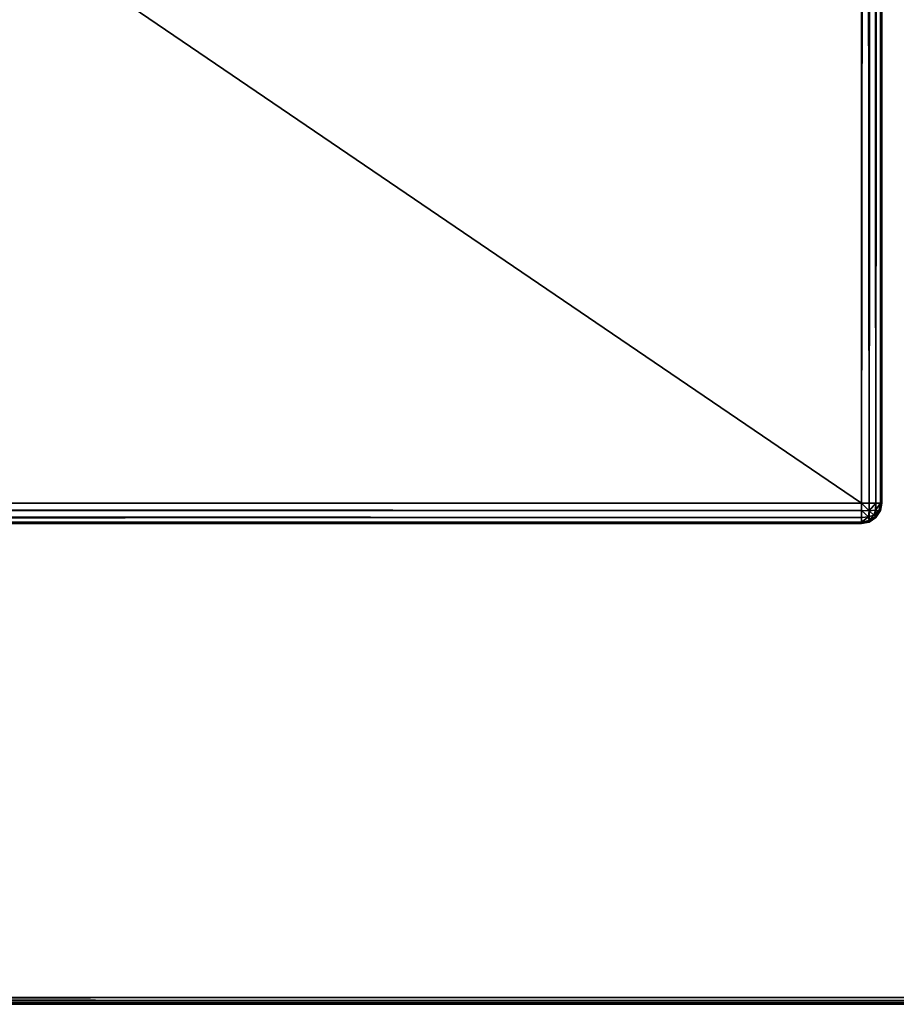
# Model space of a CAD drawing. Extents: x 0 to 31, y 0 to 21.3.
# Tile 27 of 48: x 27.1 to 29.5, y 0 to 2.7. Entities that reach past the tile are written whole.
import ezdxf

# ---------------------------------------------------------------- set-up
doc = ezdxf.new("R2010")
doc.units = 0
doc.header["$MEASUREMENT"] = 0
doc.layers.get('0').update_dxf_attribs({"color": 13, "linetype": 'CONTINUOUS'})
doc.layers.add('GALVANIZED_STEEL', color=252, linetype='CONTINUOUS')
doc.layers.add('GLASS_TOP', color=7, linetype='CONTINUOUS')

# ---------------------------------------------------------------- blocks, each defined once
blk = doc.blocks.new('NET8069UC_TRADECAD_DXF')
at = {"layer": 'GALVANIZED_STEEL', "color": 0}
for p, q in [((29.4182, 1.3525), (29.4182, 20.2745)), ((29.4182, 1.3525), (29.4182, 20.2745)), ((29.4383, 1.3525, 0.0039), (29.4383, 20.2745, 0.0039)), ((29.4383, 1.3525, 0.0039), (29.4383, 20.2745, 0.0039)), ((29.4569, 1.3525, 0.0161), (29.4569, 20.2745, 0.0161)), ((29.4569, 1.3525, 0.0161), (29.4569, 20.2745, 0.0161)), ((29.469, 1.3525, 0.0346), (29.469, 20.2745, 0.0346)), ((29.469, 1.3525, 0.0346), (29.469, 20.2745, 0.0346)), ((29.4729, 1.3525, 1.123), (29.4729, 20.2745, 1.123)), ((29.4729, 20.2745, 0.0547), (29.4729, 1.3525, 0.0547)), ((29.4729, 1.3525, 1.123), (29.4729, 20.2745, 1.123)), ((29.4729, 20.2745, 0.0547), (29.4729, 1.3525, 0.0547)), ((1.6044, 1.3525), (29.4182, 1.3525)), ((1.6044, 1.3525), (29.4182, 1.3525)), ((1.6044, 1.3324, 0.0039), (29.4182, 1.3324, 0.0039)), ((1.6044, 1.3324, 0.0039), (29.4182, 1.3324, 0.0039)), ((29.4383, 1.3525, 0.0039), (29.4182, 1.3525)), ((29.4182, 1.3525), (29.4182, 1.3324, 0.0039)), ((29.4182, 1.3525), (29.4182, 1.3324, 0.0039)), ((29.4383, 1.3525, 0.0039), (29.4182, 1.3525)), ((29.4182, 1.3324, 0.0039), (29.4387, 1.3321, 0.0083)), ((29.4182, 1.3324, 0.0039), (29.4387, 1.3321, 0.0083)), ((29.4182, 1.3324, 0.0039), (29.4182, 1.3139, 0.0161)), ((29.4182, 1.3324, 0.0039), (29.4182, 1.3139, 0.0161)), ((29.4387, 1.3321, 0.0083), (29.4368, 1.3154, 0.0176)), ((29.4387, 1.3321, 0.0083), (29.4368, 1.3154, 0.0176)), ((29.4387, 1.3321, 0.0083), (29.4383, 1.3525, 0.0039)), ((29.4569, 1.3525, 0.0161), (29.4383, 1.3525, 0.0039)), ((29.4387, 1.3321, 0.0083), (29.4383, 1.3525, 0.0039)), ((29.4569, 1.3525, 0.0161), (29.4383, 1.3525, 0.0039)), ((29.4553, 1.334, 0.0176), (29.4387, 1.3321, 0.0083)), ((29.4553, 1.334, 0.0176), (29.4387, 1.3321, 0.0083)), ((29.4509, 1.3198, 0.022), (29.4553, 1.334, 0.0176)), ((29.4509, 1.3198, 0.022), (29.4553, 1.334, 0.0176)), ((29.4553, 1.334, 0.0176), (29.4569, 1.3525, 0.0161)), ((29.4553, 1.334, 0.0176), (29.4569, 1.3525, 0.0161)), ((29.4647, 1.3321, 0.0343), (29.4553, 1.334, 0.0176)), ((29.4647, 1.3321, 0.0343), (29.4553, 1.334, 0.0176)), ((29.4553, 1.3154, 0.0362), (29.4647, 1.3321, 0.0343)), ((29.4553, 1.3154, 0.0362), (29.4647, 1.3321, 0.0343)), ((29.469, 1.3525, 0.0346), (29.4569, 1.3525, 0.0161)), ((29.469, 1.3525, 0.0346), (29.4569, 1.3525, 0.0161)), ((29.469, 1.3324, 1.123), (29.4569, 1.3139, 1.123)), ((29.4569, 1.3139, 0.0547), (29.469, 1.3324, 0.0547)), ((29.4569, 1.3139, 0.0547), (29.469, 1.3324, 0.0547)), ((29.469, 1.3324, 1.123), (29.4569, 1.3139, 1.123)), ((29.469, 1.3525, 0.0346), (29.4647, 1.3321, 0.0343)), ((29.469, 1.3525, 0.0346), (29.4647, 1.3321, 0.0343)), ((29.4647, 1.3321, 0.0343), (29.469, 1.3324, 0.0547)), ((29.4647, 1.3321, 0.0343), (29.469, 1.3324, 0.0547)), ((29.4729, 1.3525, 1.123), (29.469, 1.3324, 1.123)), ((29.4729, 1.3525, 0.0547), (29.469, 1.3324, 0.0547)), ((29.4729, 1.3525, 1.123), (29.469, 1.3324, 1.123)), ((29.4729, 1.3525, 0.0547), (29.469, 1.3324, 0.0547)), ((29.4729, 1.3525, 0.0547), (29.469, 1.3525, 0.0346)), ((29.4729, 1.3525, 0.0547), (29.469, 1.3525, 0.0346)), ((29.469, 1.3324, 0.0547), (29.469, 1.3324, 1.123)), ((29.469, 1.3324, 0.0547), (29.469, 1.3324, 1.123)), ((29.4729, 1.3525, 0.0547), (29.4729, 1.3525, 1.123)), ((29.4729, 1.3525, 0.0547), (29.4729, 1.3525, 1.123)), ((1.6044, 1.3139, 0.0161), (29.4182, 1.3139, 0.0161)), ((1.6044, 1.3139, 0.0161), (29.4182, 1.3139, 0.0161)), ((29.4182, 1.3139, 0.0161), (29.4368, 1.3154, 0.0176)), ((29.4182, 1.3139, 0.0161), (29.4368, 1.3154, 0.0176)), ((29.4182, 1.3139, 0.0161), (29.4182, 1.3017, 0.0346)), ((29.4182, 1.3139, 0.0161), (29.4182, 1.3017, 0.0346)), ((29.4387, 1.3061, 0.0343), (29.4182, 1.3017, 0.0346)), ((29.4387, 1.3061, 0.0343), (29.4182, 1.3017, 0.0346)), ((29.4368, 1.3154, 0.0176), (29.4509, 1.3198, 0.022)), ((29.4368, 1.3154, 0.0176), (29.4509, 1.3198, 0.022)), ((29.4368, 1.3154, 0.0176), (29.4387, 1.3061, 0.0343)), ((29.4368, 1.3154, 0.0176), (29.4387, 1.3061, 0.0343)), ((29.4569, 1.3139, 1.123), (29.4383, 1.3017, 1.123)), ((29.4383, 1.3017, 0.0547), (29.4569, 1.3139, 0.0547)), ((29.4383, 1.3017, 0.0547), (29.4569, 1.3139, 0.0547)), ((29.4569, 1.3139, 1.123), (29.4383, 1.3017, 1.123)), ((29.4383, 1.3017, 0.0547), (29.4387, 1.3061, 0.0343)), ((29.4383, 1.3017, 0.0547), (29.4387, 1.3061, 0.0343)), ((29.4387, 1.3061, 0.0343), (29.4553, 1.3154, 0.0362)), ((29.4387, 1.3061, 0.0343), (29.4553, 1.3154, 0.0362)), ((29.4553, 1.3154, 0.0362), (29.4509, 1.3198, 0.022)), ((29.4553, 1.3154, 0.0362), (29.4509, 1.3198, 0.022)), ((29.4569, 1.3139, 0.0547), (29.4553, 1.3154, 0.0362)), ((29.4569, 1.3139, 0.0547), (29.4553, 1.3154, 0.0362)), ((29.4569, 1.3139, 0.0547), (29.4569, 1.3139, 1.123)), ((29.4569, 1.3139, 0.0547), (29.4569, 1.3139, 1.123)), ((1.6044, 1.3017, 0.0346), (29.4182, 1.3017, 0.0346)), ((1.6044, 1.3017, 0.0346), (29.4182, 1.3017, 0.0346)), ((1.6044, 1.2979, 1.123), (29.4182, 1.2979, 1.123)), ((29.4182, 1.2979, 0.0547), (1.6044, 1.2979, 0.0547)), ((1.6044, 1.2979, 1.123), (29.4182, 1.2979, 1.123)), ((29.4182, 1.2979, 0.0547), (1.6044, 1.2979, 0.0547)), ((29.4383, 1.3017, 1.123), (29.4182, 1.2979, 1.123)), ((29.4182, 1.3017, 0.0346), (29.4182, 1.2979, 0.0547)), ((29.4182, 1.2979, 0.0547), (29.4383, 1.3017, 0.0547)), ((29.4182, 1.2979, 0.0547), (29.4383, 1.3017, 0.0547)), ((29.4383, 1.3017, 1.123), (29.4182, 1.2979, 1.123)), ((29.4182, 1.3017, 0.0346), (29.4182, 1.2979, 0.0547)), ((29.4182, 1.2979, 1.123), (29.4182, 1.2979, 0.0547)), ((29.4182, 1.2979, 1.123), (29.4182, 1.2979, 0.0547)), ((29.4383, 1.3017, 0.0547), (29.4383, 1.3017, 1.123)), ((29.4383, 1.3017, 0.0547), (29.4383, 1.3017, 1.123))]:
    blk.add_line(p, q, dxfattribs=at)
at = {"layer": 'GLASS_TOP', "color": 0}
for p, q in [((30.7543, 0, 1.2397), (0.2704, 0, 1.2397)), ((30.7543, 0, 1.2397), (0.2704, 0, 1.2397)), ((30.7517, 0.0013, 1.2614), (0.273, 0.0013, 1.2614)), ((30.7517, 0.0013, 1.2614), (0.273, 0.0013, 1.2614)), ((30.7516, 0.0013, 1.2183), (0.2732, 0.0013, 1.2183)), ((30.7516, 0.0013, 1.2183), (0.2732, 0.0013, 1.2183)), ((30.7439, 0.0049, 1.2826), (0.2808, 0.0049, 1.2826)), ((30.7439, 0.0049, 1.2826), (0.2808, 0.0049, 1.2826)), ((30.7433, 0.0049, 1.1979), (0.2814, 0.0049, 1.1979)), ((30.7433, 0.0049, 1.1979), (0.2814, 0.0049, 1.1979)), ((30.7317, 0.0106, 1.3025), (0.293, 0.0106, 1.3025)), ((30.7317, 0.0106, 1.3025), (0.293, 0.0106, 1.3025)), ((30.7299, 0.0106, 1.1791), (0.2948, 0.0106, 1.1791)), ((30.7299, 0.0106, 1.1791), (0.2948, 0.0106, 1.1791)), ((0.304, 0.0181, 1.3205), (30.7207, 0.0181, 1.3205)), ((0.304, 0.0181, 1.3205), (30.7207, 0.0181, 1.3205)), ((0.3066, 0.0181, 1.1625), (30.7181, 0.0181, 1.1625)), ((0.3066, 0.0181, 1.1625), (30.7181, 0.0181, 1.1625))]:
    blk.add_line(p, q, dxfattribs=at)
at = {"layer": 'GALVANIZED_STEEL', "color": 252}
mesh = blk.add_polyface(dxfattribs=at)
corners = [(1.5535, 20.2946, 1.123), (1.5497, 1.3525, 1.123), (1.5497, 20.2745, 1.123), (1.5535, 1.3324, 1.123), (1.5657, 20.3132, 1.123), (1.5657, 1.3139, 1.123), (1.5843, 20.3254, 1.123), (1.5843, 1.3017, 1.123), (1.6044, 20.3292, 1.123), (1.6044, 1.2979, 1.123), (29.4182, 20.3292, 1.123), (29.4182, 1.2979, 1.123), (29.4383, 20.3254, 1.123), (29.4383, 1.3017, 1.123), (29.4569, 20.3132, 1.123), (29.4569, 1.3139, 1.123), (29.469, 20.2946, 1.123), (29.469, 1.3324, 1.123), (29.4729, 20.2745, 1.123), (29.4729, 1.3525, 1.123)]
mesh.append_faces([[corners[k] for k in face] for face in [(0, 1, 2), (17, 18, 19)]], dxfattribs={"vtx0": -1, "color": 252})
mesh.append_faces([[corners[k] for k in face] for face in [(1, 0, 3), (3, 4, 5), (5, 6, 7), (7, 8, 9), (9, 10, 11), (11, 12, 13), (13, 14, 15), (15, 16, 17)]], dxfattribs={"vtx0": -1, "vtx1": -1, "color": 252})
mesh.append_faces([[corners[k] for k in face] for face in [(3, 0, 4), (5, 4, 6), (7, 6, 8), (9, 8, 10), (11, 10, 12), (13, 12, 14), (15, 14, 16), (17, 16, 18)]], dxfattribs={"vtx0": -1, "vtx2": -1, "color": 252})
mesh = blk.add_polyface(dxfattribs=at)
corners = [(29.4182, 1.3525), (1.6044, 20.2745), (1.6044, 1.3525), (29.4182, 20.2745)]
mesh.append_faces([[corners[k] for k in face] for face in [(0, 1, 2), (1, 0, 3)]], dxfattribs={"vtx0": -1, "color": 252})
mesh = blk.add_polyface(dxfattribs=at)
corners = [(29.4383, 1.3525, 0.0039), (29.4182, 20.2745), (29.4182, 1.3525), (29.4383, 20.2745, 0.0039)]
mesh.append_faces([[corners[k] for k in face] for face in [(0, 1, 2), (1, 0, 3)]], dxfattribs={"vtx0": -1, "color": 252})
mesh = blk.add_polyface(dxfattribs=at)
corners = [(29.4569, 1.3525, 0.0161), (29.4383, 20.2745, 0.0039), (29.4383, 1.3525, 0.0039), (29.4569, 20.2745, 0.0161)]
mesh.append_faces([[corners[k] for k in face] for face in [(0, 1, 2), (1, 0, 3)]], dxfattribs={"vtx0": -1, "color": 252})
mesh = blk.add_polyface(dxfattribs=at)
corners = [(29.469, 20.2745, 0.0346), (29.4569, 1.3525, 0.0161), (29.469, 1.3525, 0.0346), (29.4569, 20.2745, 0.0161)]
mesh.append_faces([[corners[k] for k in face] for face in [(0, 1, 2), (1, 0, 3)]], dxfattribs={"vtx0": -1, "color": 252})
mesh = blk.add_polyface(dxfattribs=at)
corners = [(29.4729, 20.2745, 0.0547), (29.469, 1.3525, 0.0346), (29.4729, 1.3525, 0.0547), (29.469, 20.2745, 0.0346)]
mesh.append_faces([[corners[k] for k in face] for face in [(0, 1, 2), (1, 0, 3)]], dxfattribs={"vtx0": -1, "color": 252})
mesh = blk.add_polyface(dxfattribs=at)
corners = [(29.4729, 20.2745, 1.123), (29.4729, 1.3525, 0.0547), (29.4729, 1.3525, 1.123), (29.4729, 20.2745, 0.0547)]
mesh.append_faces([[corners[k] for k in face] for face in [(0, 1, 2), (1, 0, 3)]], dxfattribs={"vtx0": -1, "color": 252})
mesh = blk.add_polyface(dxfattribs=at)
corners = [(29.4182, 1.3324, 0.0039), (1.6044, 1.3525), (1.6044, 1.3324, 0.0039), (29.4182, 1.3525)]
mesh.append_faces([[corners[k] for k in face] for face in [(0, 1, 2), (1, 0, 3)]], dxfattribs={"vtx0": -1, "color": 252})
mesh = blk.add_polyface(dxfattribs=at)
corners = [(29.4182, 1.3139, 0.0161), (1.6044, 1.3324, 0.0039), (1.6044, 1.3139, 0.0161), (29.4182, 1.3324, 0.0039)]
mesh.append_faces([[corners[k] for k in face] for face in [(0, 1, 2), (1, 0, 3)]], dxfattribs={"vtx0": -1, "color": 252})
mesh = blk.add_polyface(dxfattribs=at)
corners = [(29.4387, 1.3321, 0.0083), (29.4182, 1.3525), (29.4182, 1.3324, 0.0039), (29.4383, 1.3525, 0.0039)]
mesh.append_faces([[corners[k] for k in face] for face in [(0, 1, 2), (1, 0, 3)]], dxfattribs={"vtx0": -1, "color": 252})
mesh = blk.add_polyface(dxfattribs=at)
corners = [(29.4368, 1.3154, 0.0176), (29.4182, 1.3324, 0.0039), (29.4182, 1.3139, 0.0161), (29.4387, 1.3321, 0.0083)]
mesh.append_faces([[corners[k] for k in face] for face in [(0, 1, 2), (1, 0, 3)]], dxfattribs={"vtx0": -1, "color": 252})
mesh = blk.add_polyface(dxfattribs=at)
corners = [(29.4509, 1.3198, 0.022), (29.4387, 1.3321, 0.0083), (29.4368, 1.3154, 0.0176), (29.4553, 1.334, 0.0176)]
mesh.append_faces([[corners[k] for k in face] for face in [(0, 1, 2), (1, 0, 3)]], dxfattribs={"vtx0": -1, "color": 252})
mesh = blk.add_polyface(dxfattribs=at)
corners = [(29.4387, 1.3321, 0.0083), (29.4569, 1.3525, 0.0161), (29.4383, 1.3525, 0.0039), (29.4553, 1.334, 0.0176)]
mesh.append_faces([[corners[k] for k in face] for face in [(0, 1, 2), (1, 0, 3)]], dxfattribs={"vtx0": -1, "color": 252})
mesh = blk.add_polyface(dxfattribs=at)
corners = [(29.4647, 1.3321, 0.0343), (29.4509, 1.3198, 0.022), (29.4553, 1.3154, 0.0362), (29.4553, 1.334, 0.0176)]
mesh.append_faces([[corners[k] for k in face] for face in [(0, 1, 2), (1, 0, 3)]], dxfattribs={"vtx0": -1, "color": 252})
mesh = blk.add_polyface(dxfattribs=at)
corners = [(29.469, 1.3525, 0.0346), (29.4553, 1.334, 0.0176), (29.4647, 1.3321, 0.0343), (29.4569, 1.3525, 0.0161)]
mesh.append_faces([[corners[k] for k in face] for face in [(0, 1, 2), (1, 0, 3)]], dxfattribs={"vtx0": -1, "color": 252})
mesh = blk.add_polyface(dxfattribs=at)
corners = [(29.469, 1.3324, 0.0547), (29.4553, 1.3154, 0.0362), (29.4569, 1.3139, 0.0547), (29.4647, 1.3321, 0.0343)]
mesh.append_faces([[corners[k] for k in face] for face in [(0, 1, 2), (1, 0, 3)]], dxfattribs={"vtx0": -1, "color": 252})
mesh = blk.add_polyface(dxfattribs=at)
corners = [(29.469, 1.3324, 1.123), (29.4569, 1.3139, 0.0547), (29.4569, 1.3139, 1.123), (29.469, 1.3324, 0.0547)]
mesh.append_faces([[corners[k] for k in face] for face in [(0, 1, 2), (1, 0, 3)]], dxfattribs={"vtx0": -1, "color": 252})
mesh = blk.add_polyface(dxfattribs=at)
corners = [(29.469, 1.3324, 0.0547), (29.469, 1.3525, 0.0346), (29.4647, 1.3321, 0.0343), (29.4729, 1.3525, 0.0547)]
mesh.append_faces([[corners[k] for k in face] for face in [(0, 1, 2), (1, 0, 3)]], dxfattribs={"vtx0": -1, "color": 252})
mesh = blk.add_polyface(dxfattribs=at)
corners = [(29.4729, 1.3525, 1.123), (29.469, 1.3324, 0.0547), (29.469, 1.3324, 1.123), (29.4729, 1.3525, 0.0547)]
mesh.append_faces([[corners[k] for k in face] for face in [(0, 1, 2), (1, 0, 3)]], dxfattribs={"vtx0": -1, "color": 252})
mesh = blk.add_polyface(dxfattribs=at)
corners = [(1.6044, 1.3017, 0.0346), (29.4182, 1.3139, 0.0161), (1.6044, 1.3139, 0.0161), (29.4182, 1.3017, 0.0346)]
mesh.append_faces([[corners[k] for k in face] for face in [(0, 1, 2), (1, 0, 3)]], dxfattribs={"vtx0": -1, "color": 252})
mesh = blk.add_polyface(dxfattribs=at)
corners = [(29.4182, 1.3017, 0.0346), (29.4368, 1.3154, 0.0176), (29.4182, 1.3139, 0.0161), (29.4387, 1.3061, 0.0343)]
mesh.append_faces([[corners[k] for k in face] for face in [(0, 1, 2), (1, 0, 3)]], dxfattribs={"vtx0": -1, "color": 252})
mesh = blk.add_polyface(dxfattribs=at)
corners = [(29.4182, 1.3017, 0.0346), (29.4383, 1.3017, 0.0547), (29.4387, 1.3061, 0.0343), (29.4182, 1.2979, 0.0547)]
mesh.append_faces([[corners[k] for k in face] for face in [(0, 1, 2), (1, 0, 3)]], dxfattribs={"vtx0": -1, "color": 252})
mesh = blk.add_polyface(dxfattribs=at)
corners = [(29.4387, 1.3061, 0.0343), (29.4509, 1.3198, 0.022), (29.4368, 1.3154, 0.0176), (29.4553, 1.3154, 0.0362)]
mesh.append_faces([[corners[k] for k in face] for face in [(0, 1, 2), (1, 0, 3)]], dxfattribs={"vtx0": -1, "color": 252})
mesh = blk.add_polyface(dxfattribs=at)
corners = [(29.4383, 1.3017, 0.0547), (29.4553, 1.3154, 0.0362), (29.4387, 1.3061, 0.0343), (29.4569, 1.3139, 0.0547)]
mesh.append_faces([[corners[k] for k in face] for face in [(0, 1, 2), (1, 0, 3)]], dxfattribs={"vtx0": -1, "color": 252})
mesh = blk.add_polyface(dxfattribs=at)
corners = [(29.4383, 1.3017, 1.123), (29.4569, 1.3139, 0.0547), (29.4383, 1.3017, 0.0547), (29.4569, 1.3139, 1.123)]
mesh.append_faces([[corners[k] for k in face] for face in [(0, 1, 2), (1, 0, 3)]], dxfattribs={"vtx0": -1, "color": 252})
mesh = blk.add_polyface(dxfattribs=at)
corners = [(1.6044, 1.2979, 0.0547), (29.4182, 1.3017, 0.0346), (1.6044, 1.3017, 0.0346), (29.4182, 1.2979, 0.0547)]
mesh.append_faces([[corners[k] for k in face] for face in [(0, 1, 2), (1, 0, 3)]], dxfattribs={"vtx0": -1, "color": 252})
mesh = blk.add_polyface(dxfattribs=at)
corners = [(1.6044, 1.2979, 1.123), (29.4182, 1.2979, 0.0547), (1.6044, 1.2979, 0.0547), (29.4182, 1.2979, 1.123)]
mesh.append_faces([[corners[k] for k in face] for face in [(0, 1, 2), (1, 0, 3)]], dxfattribs={"vtx0": -1, "color": 252})
mesh = blk.add_polyface(dxfattribs=at)
corners = [(29.4182, 1.2979, 1.123), (29.4383, 1.3017, 0.0547), (29.4182, 1.2979, 0.0547), (29.4383, 1.3017, 1.123)]
mesh.append_faces([[corners[k] for k in face] for face in [(0, 1, 2), (1, 0, 3)]], dxfattribs={"vtx0": -1, "color": 252})
at = {"layer": 'GLASS_TOP', "color": 7}
mesh = blk.add_polyface(dxfattribs=at)
corners = [(0.0218, 0.2571, 1.1625), (0.017, 20.9407, 1.1625), (0.017, 0.3103, 1.1625), (0.0218, 20.995, 1.1625), (0.0373, 0.2027, 1.1625), (0.0373, 21.0506, 1.1625), (0.0642, 0.1504, 1.1625), (0.064, 21.104, 1.1625), (0.1015, 21.1517, 1.1625), (0.1018, 0.1037, 1.1625), (0.1477, 21.1905, 1.1625), (0.1481, 0.0657, 1.1625), (0.1994, 21.2182, 1.1625), (0.2, 0.0386, 1.1625), (0.2531, 21.2341, 1.1625), (0.2539, 0.0229, 1.1625), (0.3056, 21.2391, 1.1625), (0.3066, 0.0181, 1.1625), (30.7191, 21.2391, 1.1625), (30.7181, 0.0181, 1.1625), (30.7708, 0.0229, 1.1625), (30.7716, 21.2341, 1.1625), (30.8247, 0.0386, 1.1625), (30.8253, 21.2182, 1.1625), (30.8766, 0.0657, 1.1625), (30.877, 21.1905, 1.1625), (30.9229, 0.1037, 1.1625), (30.9232, 21.1517, 1.1625), (30.9605, 0.1504, 1.1625), (30.9607, 21.104, 1.1625), (30.9874, 0.2027, 1.1625), (30.9874, 21.0506, 1.1625), (31.0029, 0.2571, 1.1625), (31.0029, 20.995, 1.1625), (31.0077, 0.3103, 1.1625), (31.0077, 20.9407, 1.1625)]
mesh.append_faces([[corners[k] for k in face] for face in [(0, 1, 2), (33, 34, 35)]], dxfattribs={"vtx0": -1, "color": 7})
mesh.append_faces([[corners[k] for k in face] for face in [(1, 0, 3), (3, 4, 5), (5, 6, 7), (7, 6, 8), (8, 9, 10), (10, 11, 12), (12, 13, 14), (14, 15, 16), (16, 17, 18), (18, 20, 21), (21, 22, 23), (23, 24, 25), (25, 26, 27), (27, 28, 29), (29, 30, 31), (31, 32, 33)]], dxfattribs={"vtx0": -1, "vtx1": -1, "color": 7})
mesh.append_faces([[corners[k] for k in face] for face in [(3, 0, 4), (5, 4, 6), (8, 6, 9), (10, 9, 11), (12, 11, 13), (14, 13, 15), (16, 15, 17), (18, 17, 19), (18, 19, 20), (21, 20, 22), (23, 22, 24), (25, 24, 26), (27, 26, 28), (29, 28, 30), (31, 30, 32), (33, 32, 34)]], dxfattribs={"vtx0": -1, "vtx2": -1, "color": 7})
mesh = blk.add_polyface(dxfattribs=at)
corners = [(0.0218, 20.9981, 1.3205), (0.017, 0.3074, 1.3205), (0.017, 20.9445, 1.3205), (0.0218, 0.2547, 1.3205), (0.0371, 21.0529, 1.3205), (0.0372, 0.2009, 1.3205), (0.0637, 21.1057, 1.3205), (0.0638, 0.1491, 1.3205), (0.1008, 21.1528, 1.3205), (0.1011, 0.1028, 1.3205), (0.1466, 21.1911, 1.3205), (0.147, 0.0652, 1.3205), (0.1979, 21.2184, 1.3205), (0.1984, 0.0384, 1.3205), (0.2512, 21.2342, 1.3205), (0.2518, 0.0229, 1.3205), (0.3033, 21.2391, 1.3205), (0.304, 0.0181, 1.3205), (30.7214, 21.2391, 1.3205), (30.7207, 0.0181, 1.3205), (30.7729, 0.0229, 1.3205), (30.7735, 21.2342, 1.3205), (30.8263, 0.0384, 1.3205), (30.8268, 21.2184, 1.3205), (30.8777, 0.0652, 1.3205), (30.8781, 21.1911, 1.3205), (30.9236, 0.1028, 1.3205), (30.9239, 21.1528, 1.3205), (30.9609, 0.1491, 1.3205), (30.961, 21.1057, 1.3205), (30.9875, 0.2009, 1.3205), (30.9876, 21.0529, 1.3205), (31.0029, 0.2547, 1.3205), (31.0029, 20.9981, 1.3205), (31.0077, 20.9445, 1.3205), (31.0077, 0.3074, 1.3205)]
mesh.append_faces([[corners[k] for k in face] for face in [(0, 1, 2), (32, 34, 35)]], dxfattribs={"vtx0": -1, "color": 7})
mesh.append_faces([[corners[k] for k in face] for face in [(1, 0, 3), (3, 4, 5), (5, 6, 7), (7, 8, 9), (9, 10, 11), (11, 12, 13), (13, 14, 15), (15, 16, 17), (17, 18, 19), (19, 18, 20), (20, 21, 22), (22, 23, 24), (24, 25, 26), (26, 27, 28), (28, 29, 30), (30, 31, 32)]], dxfattribs={"vtx0": -1, "vtx1": -1, "color": 7})
mesh.append_faces([[corners[k] for k in face] for face in [(3, 0, 4), (5, 4, 6), (7, 6, 8), (9, 8, 10), (11, 10, 12), (13, 12, 14), (15, 14, 16), (17, 16, 18), (20, 18, 21), (22, 21, 23), (24, 23, 25), (26, 25, 27), (28, 27, 29), (30, 29, 31), (32, 31, 33), (32, 33, 34)]], dxfattribs={"vtx0": -1, "vtx2": -1, "color": 7})
mesh = blk.add_polyface(dxfattribs=at)
corners = [(0.273, 0.0013, 1.2614), (30.7543, 0, 1.2397), (0.2704, 0, 1.2397), (30.7517, 0.0013, 1.2614)]
mesh.append_faces([[corners[k] for k in face] for face in [(0, 1, 2), (1, 0, 3)]], dxfattribs={"vtx0": -1, "color": 7})
mesh = blk.add_polyface(dxfattribs=at)
corners = [(0.2704, 0, 1.2397), (30.7516, 0.0013, 1.2183), (0.2732, 0.0013, 1.2183), (30.7543, 0, 1.2397)]
mesh.append_faces([[corners[k] for k in face] for face in [(0, 1, 2), (1, 0, 3)]], dxfattribs={"vtx0": -1, "color": 7})
mesh = blk.add_polyface(dxfattribs=at)
corners = [(0.2808, 0.0049, 1.2826), (30.7517, 0.0013, 1.2614), (0.273, 0.0013, 1.2614), (30.7439, 0.0049, 1.2826)]
mesh.append_faces([[corners[k] for k in face] for face in [(0, 1, 2), (1, 0, 3)]], dxfattribs={"vtx0": -1, "color": 7})
mesh = blk.add_polyface(dxfattribs=at)
corners = [(0.2732, 0.0013, 1.2183), (30.7433, 0.0049, 1.1979), (0.2814, 0.0049, 1.1979), (30.7516, 0.0013, 1.2183)]
mesh.append_faces([[corners[k] for k in face] for face in [(0, 1, 2), (1, 0, 3)]], dxfattribs={"vtx0": -1, "color": 7})
mesh = blk.add_polyface(dxfattribs=at)
corners = [(0.293, 0.0106, 1.3025), (30.7439, 0.0049, 1.2826), (0.2808, 0.0049, 1.2826), (30.7317, 0.0106, 1.3025)]
mesh.append_faces([[corners[k] for k in face] for face in [(0, 1, 2), (1, 0, 3)]], dxfattribs={"vtx0": -1, "color": 7})
mesh = blk.add_polyface(dxfattribs=at)
corners = [(0.2814, 0.0049, 1.1979), (30.7299, 0.0106, 1.1791), (0.2948, 0.0106, 1.1791), (30.7433, 0.0049, 1.1979)]
mesh.append_faces([[corners[k] for k in face] for face in [(0, 1, 2), (1, 0, 3)]], dxfattribs={"vtx0": -1, "color": 7})
mesh = blk.add_polyface(dxfattribs=at)
corners = [(0.304, 0.0181, 1.3205), (30.7317, 0.0106, 1.3025), (0.293, 0.0106, 1.3025), (30.7207, 0.0181, 1.3205)]
mesh.append_faces([[corners[k] for k in face] for face in [(0, 1, 2), (1, 0, 3)]], dxfattribs={"vtx0": -1, "color": 7})
mesh = blk.add_polyface(dxfattribs=at)
corners = [(0.2948, 0.0106, 1.1791), (30.7181, 0.0181, 1.1625), (0.3066, 0.0181, 1.1625), (30.7299, 0.0106, 1.1791)]
mesh.append_faces([[corners[k] for k in face] for face in [(0, 1, 2), (1, 0, 3)]], dxfattribs={"vtx0": -1, "color": 7})

msp = doc.modelspace()

# ---------------------------------------------------------------- block references
at = {"color": 0}
msp.add_blockref('NET8069UC_TRADECAD_DXF', (0, 0), dxfattribs=at)

doc.saveas('drawing.dxf')
